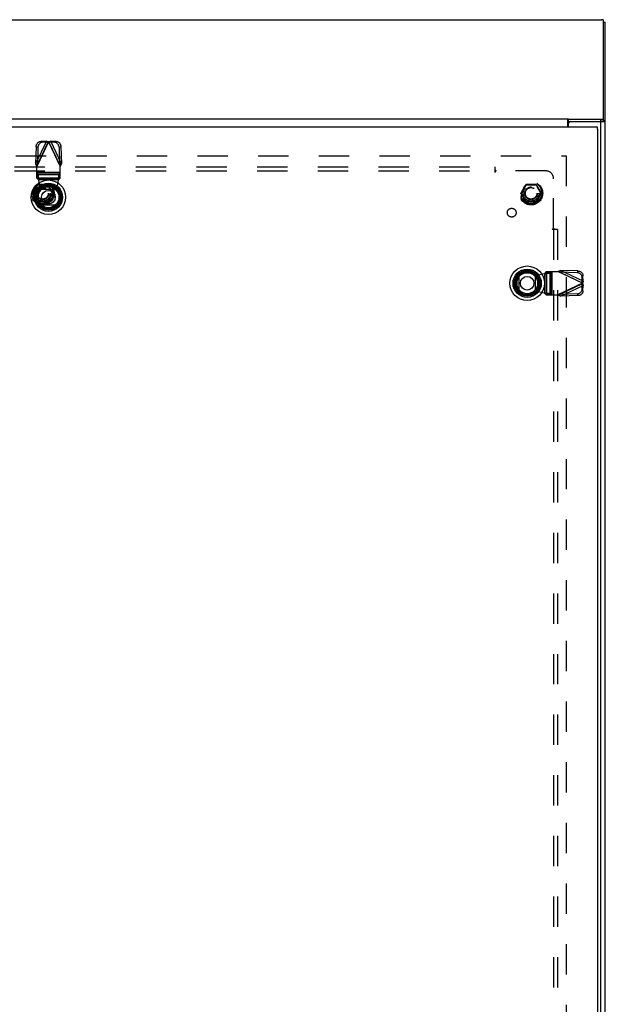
# Model space of a CAD drawing. Header units: inches. Extents: x 0 to 176, y 0 to 114.
# Tile 92 of 102: x 55 to 74, y 58 to 89. Entities that reach past the tile are written whole.
import ezdxf

# ---------------------------------------------------------------- set-up
doc = ezdxf.new("R2010")
doc.units = ezdxf.units.IN
doc.header["$LTSCALE"] = 9.696296
doc.header["$MEASUREMENT"] = 0
doc.linetypes.add('HIDDEN', pattern=[0.2, 0.1, -0.1])
doc.layers.get('0').update_dxf_attribs({"linetype": 'CONTINUOUS'})
for name, color, linetype in [('DEFAULT_2', 8, 'HIDDEN'), ('DOOR_ASSEMBLY', 7, 'CONTINUOUS'), ('SUBPANEL', 7, 'CONTINUOUS')]:
    doc.layers.add(name, color=color, linetype=linetype)

msp = doc.modelspace()

# ---------------------------------------------------------------- linework, layer by layer
at = {"color": 3, "linetype": 'Continuous'}
for p, q in [((38.249, 89.292), (74.003, 89.292)), ((74.063, 86.127), (74.063, 89.277)), ((74.126, 26.19), (74.126, 89.213)), ((39.687, 86.123), (72.939, 86.123)), ((72.924, 85.865), (72.924, 86.123)), ((72.951, 86.106), (72.939, 86.123)), ((72.951, 86.106), (73.983, 86.106)), ((72.951, 85.865), (72.951, 85.973)), ((73.011, 86.033), (74.098, 86.033)), ((73.981, 26.19), (73.981, 86.033))]:
    msp.add_line(p, q, dxfattribs=at)
at = {"color": 7, "linetype": 'Continuous'}
for p, q in [((74.063, 89.213), (74.126, 89.213)), ((74.063, 89.212), (74.126, 89.212)), ((72.951, 86.034), (72.951, 86.106)), ((72.951, 86.034), (73.983, 86.034)), ((73.983, 86.034), (73.983, 86.106)), ((73.988, 86.034), (73.983, 86.034)), ((74.063, 86.054), (74.063, 86.127)), ((74.126, 86.056), (74.063, 86.056))]:
    msp.add_line(p, q, dxfattribs=at)
at = {"color": 3, "linetype": 'Continuous'}
for points in [[(74.063, 89.277), (74.063, 89.278), (74.062, 89.279), (74.061, 89.28), (74.06, 89.281), (74.059, 89.282), (74.057, 89.283), (74.055, 89.284), (74.053, 89.285), (74.051, 89.286), (74.048, 89.287), (74.045, 89.288), (74.042, 89.288), (74.039, 89.289), (74.035, 89.29), (74.032, 89.29), (74.028, 89.291), (74.024, 89.291), (74.02, 89.291), (74.016, 89.292), (74.011, 89.292), (74.007, 89.292), (74.003, 89.292)], [(72.924, 86.074), (72.925, 86.075), (72.926, 86.077), (72.928, 86.078), (72.929, 86.08), (72.931, 86.083), (72.932, 86.085), (72.935, 86.089)], [(72.935, 86.089), (72.936, 86.092), (72.937, 86.094), (72.939, 86.096), (72.94, 86.098), (72.941, 86.1), (72.943, 86.101), (72.944, 86.103), (72.946, 86.104), (72.947, 86.105), (72.949, 86.106), (72.95, 86.106), (72.951, 86.106)], [(73.983, 86.106), (73.988, 86.106), (73.994, 86.106), (74, 86.107), (74.005, 86.107), (74.011, 86.108), (74.016, 86.108), (74.021, 86.109), (74.026, 86.11), (74.031, 86.11), (74.035, 86.111), (74.039, 86.112), (74.043, 86.113), (74.047, 86.115), (74.05, 86.116), (74.053, 86.117), (74.056, 86.118), (74.058, 86.12), (74.06, 86.121), (74.061, 86.123), (74.062, 86.124), (74.063, 86.125), (74.063, 86.127)], [(74.098, 86.033), (74.104, 86.035), (74.11, 86.038), (74.115, 86.041), (74.119, 86.044), (74.122, 86.047), (74.124, 86.05), (74.125, 86.053), (74.126, 86.056)]]:
    msp.add_lwpolyline(points, dxfattribs=at)
at = {"color": 7, "linetype": 'Continuous'}
for points in [[(72.924, 86.027), (72.925, 86.027), (72.926, 86.026), (72.927, 86.026), (72.928, 86.026), (72.93, 86.026), (72.931, 86.026), (72.933, 86.027), (72.934, 86.027), (72.935, 86.028), (72.936, 86.029), (72.938, 86.029), (72.939, 86.03), (72.94, 86.031), (72.941, 86.032), (72.942, 86.032), (72.944, 86.033), (72.945, 86.033), (72.946, 86.034), (72.947, 86.034), (72.949, 86.034), (72.95, 86.034), (72.951, 86.034)], [(74.031, 86.038), (74.026, 86.037), (74.021, 86.036), (74.016, 86.036), (74.011, 86.035), (74.005, 86.035), (74, 86.034), (73.994, 86.034), (73.988, 86.034)], [(74.047, 86.042), (74.043, 86.041), (74.039, 86.04), (74.035, 86.039), (74.031, 86.038)], [(74.037, 86.033), (74.041, 86.035), (74.043, 86.038), (74.045, 86.041), (74.046, 86.042)], [(74.056, 86.046), (74.053, 86.045), (74.05, 86.043), (74.047, 86.042)], [(74.063, 86.054), (74.063, 86.053), (74.062, 86.052), (74.061, 86.05), (74.06, 86.049), (74.058, 86.047), (74.056, 86.046)]]:
    msp.add_lwpolyline(points, dxfattribs=at)
at = {"color": 3, "linetype": 'Continuous'}
msp.add_arc((73.011, 85.973), 0.06, 90, 180, dxfattribs=at)
at = {"layer": 'DEFAULT_2', "color": 8, "linetype": 'HIDDEN'}
for p, q in [((39.753, 84.94), (72.874, 84.94)), ((72.876, 84.94), (72.876, 27.29)), ((55.808, 83.745), (55.963, 84.012)), ((55.879, 83.848), (55.887, 83.863)), ((55.887, 83.863), (55.895, 83.877)), ((55.907, 83.897), (55.914, 83.91)), ((55.914, 83.91), (55.922, 83.924)), ((55.92, 83.95), (55.943, 83.99)), ((55.922, 83.924), (55.929, 83.937)), ((55.929, 83.937), (55.937, 83.951)), ((55.937, 83.951), (55.965, 84.002)), ((56.28, 84.017), (55.971, 84.017)), ((56.282, 84.01), (56.284, 84.006)), ((56.284, 84.006), (56.306, 83.966)), ((56.289, 84.012), (56.443, 83.745)), ((56.306, 83.966), (56.318, 83.946)), ((56.308, 83.991), (56.352, 83.914)), ((56.318, 83.946), (56.325, 83.932)), ((56.325, 83.932), (56.333, 83.919)), ((56.333, 83.919), (56.34, 83.905)), ((56.34, 83.905), (56.348, 83.891)), ((56.348, 83.891), (56.356, 83.878)), ((56.356, 83.878), (56.364, 83.864)), ((56.364, 83.864), (56.373, 83.849)), ((56.373, 83.849), (56.383, 83.832)), ((71.433, 83.745), (71.588, 84.012)), ((71.504, 83.848), (71.512, 83.863)), ((71.512, 83.863), (71.52, 83.877)), ((71.532, 83.897), (71.539, 83.91)), ((71.539, 83.91), (71.547, 83.924)), ((71.545, 83.95), (71.568, 83.99)), ((71.547, 83.924), (71.554, 83.937)), ((71.554, 83.937), (71.562, 83.951)), ((71.562, 83.951), (71.59, 84.002)), ((71.905, 84.017), (71.596, 84.017)), ((71.678, 84.023), (71.706, 84.023)), ((71.907, 84.01), (71.909, 84.006)), ((71.909, 84.006), (71.931, 83.966)), ((71.914, 84.012), (72.068, 83.745)), ((71.931, 83.966), (71.943, 83.946)), ((71.933, 83.991), (71.977, 83.914)), ((71.943, 83.946), (71.95, 83.932)), ((71.95, 83.932), (71.958, 83.919)), ((71.958, 83.919), (71.965, 83.905)), ((71.965, 83.905), (71.973, 83.891)), ((71.973, 83.891), (71.981, 83.878)), ((71.981, 83.878), (71.989, 83.864)), ((71.989, 83.864), (71.998, 83.849)), ((71.998, 83.849), (72.008, 83.832)), ((55.963, 83.467), (55.808, 83.735)), ((55.879, 83.63), (55.869, 83.647)), ((55.888, 83.615), (55.879, 83.63)), ((55.896, 83.601), (55.888, 83.615)), ((55.904, 83.588), (55.896, 83.601)), ((55.943, 83.488), (55.899, 83.565)), ((55.911, 83.574), (55.904, 83.588)), ((55.919, 83.56), (55.911, 83.574)), ((55.926, 83.547), (55.919, 83.56)), ((55.934, 83.533), (55.926, 83.547)), ((55.945, 83.513), (55.934, 83.533)), ((55.967, 83.473), (55.945, 83.513)), ((55.969, 83.469), (55.967, 83.473)), ((56.28, 83.462), (55.971, 83.462)), ((56.315, 83.528), (56.287, 83.477)), ((56.443, 83.735), (56.289, 83.467)), ((56.332, 83.529), (56.308, 83.489)), ((56.322, 83.542), (56.315, 83.528)), ((56.33, 83.555), (56.322, 83.542)), ((56.337, 83.569), (56.33, 83.555)), ((56.345, 83.582), (56.337, 83.569)), ((56.364, 83.616), (56.356, 83.602)), ((56.373, 83.631), (56.364, 83.616)), ((71.588, 83.467), (71.433, 83.735)), ((71.504, 83.63), (71.494, 83.647)), ((71.513, 83.615), (71.504, 83.63)), ((71.521, 83.601), (71.513, 83.615)), ((71.529, 83.588), (71.521, 83.601)), ((71.568, 83.488), (71.524, 83.565)), ((71.536, 83.574), (71.529, 83.588)), ((71.544, 83.56), (71.536, 83.574)), ((71.551, 83.547), (71.544, 83.56)), ((71.559, 83.533), (71.551, 83.547)), ((71.57, 83.513), (71.559, 83.533)), ((71.592, 83.473), (71.57, 83.513)), ((71.594, 83.469), (71.592, 83.473)), ((71.905, 83.462), (71.596, 83.462)), ((71.823, 83.456), (71.795, 83.456)), ((71.94, 83.528), (71.912, 83.477)), ((72.068, 83.735), (71.914, 83.467)), ((71.957, 83.529), (71.933, 83.489)), ((71.947, 83.542), (71.94, 83.528)), ((71.955, 83.555), (71.947, 83.542)), ((71.962, 83.569), (71.955, 83.555)), ((71.97, 83.582), (71.962, 83.569)), ((71.989, 83.616), (71.981, 83.602)), ((71.998, 83.631), (71.989, 83.616))]:
    msp.add_line(p, q, dxfattribs=at)
for points in [[(55.804, 83.749), (55.81, 83.759), (55.816, 83.77), (55.83, 83.794)], [(55.813, 83.74), (55.819, 83.749), (55.825, 83.759), (55.831, 83.77), (55.838, 83.781), (55.845, 83.792), (55.851, 83.803), (55.863, 83.823)], [(55.83, 83.794), (55.837, 83.807), (55.845, 83.82), (55.853, 83.833), (55.86, 83.847), (55.868, 83.859), (55.875, 83.872), (55.881, 83.883), (55.887, 83.893), (55.893, 83.903), (55.899, 83.913), (55.92, 83.95)], [(55.863, 83.823), (55.869, 83.832), (55.879, 83.848)], [(55.895, 83.877), (55.899, 83.883), (55.907, 83.897)], [(55.943, 83.99), (55.95, 84.001), (55.956, 84.013)], [(55.965, 84.002), (55.967, 84.006), (55.969, 84.01)], [(55.969, 84.01), (55.981, 84.01), (55.993, 84.01), (56.007, 84.01), (56.02, 84.009), (56.048, 84.009)], [(56.048, 84.009), (56.061, 84.008), (56.075, 84.008), (56.088, 84.008), (56.101, 84.008), (56.114, 84.008), (56.126, 84.008), (56.139, 84.008), (56.152, 84.008), (56.165, 84.008), (56.179, 84.008), (56.192, 84.008), (56.206, 84.009), (56.233, 84.009)], [(56.233, 84.009), (56.246, 84.01), (56.259, 84.01), (56.271, 84.01), (56.282, 84.01)], [(56.295, 84.013), (56.302, 84.002), (56.308, 83.991)], [(56.352, 83.914), (56.358, 83.904), (56.364, 83.895), (56.369, 83.884)], [(56.369, 83.884), (56.383, 83.861), (56.39, 83.849), (56.398, 83.835), (56.406, 83.822), (56.414, 83.808), (56.421, 83.795)], [(56.383, 83.832), (56.388, 83.823), (56.401, 83.802)], [(56.401, 83.802), (56.407, 83.791), (56.414, 83.78), (56.421, 83.769), (56.427, 83.758), (56.433, 83.749), (56.439, 83.74)], [(56.421, 83.795), (56.435, 83.77), (56.441, 83.76), (56.447, 83.749)], [(71.429, 83.749), (71.435, 83.759), (71.441, 83.77), (71.455, 83.794)], [(71.438, 83.74), (71.444, 83.749), (71.45, 83.759), (71.456, 83.77), (71.463, 83.781), (71.47, 83.792), (71.476, 83.803), (71.488, 83.823)], [(71.455, 83.794), (71.462, 83.807), (71.47, 83.82), (71.478, 83.833), (71.485, 83.847), (71.493, 83.859), (71.5, 83.872), (71.506, 83.883), (71.512, 83.893), (71.518, 83.903), (71.524, 83.913), (71.545, 83.95)], [(71.488, 83.823), (71.494, 83.832), (71.504, 83.848)], [(71.52, 83.877), (71.524, 83.883), (71.532, 83.897)], [(71.568, 83.99), (71.575, 84.001), (71.581, 84.013)], [(71.581, 84.013), (71.583, 84.015), (71.584, 84.016), (71.585, 84.018), (71.587, 84.019), (71.589, 84.02), (71.59, 84.021), (71.592, 84.022), (71.594, 84.023), (71.596, 84.023), (71.599, 84.023)], [(71.588, 84.012), (71.587, 84.012), (71.587, 84.012), (71.586, 84.012), (71.586, 84.012), (71.585, 84.012), (71.584, 84.012), (71.583, 84.013), (71.581, 84.013)], [(71.594, 84.011), (71.593, 84.011), (71.592, 84.012), (71.591, 84.012), (71.59, 84.012), (71.589, 84.012), (71.588, 84.012), (71.588, 84.012), (71.588, 84.012)], [(71.59, 84.002), (71.592, 84.006), (71.594, 84.01)], [(71.596, 84.017), (71.596, 84.017), (71.596, 84.017), (71.595, 84.016), (71.595, 84.015), (71.595, 84.014), (71.595, 84.013), (71.594, 84.012), (71.594, 84.011)], [(71.594, 84.01), (71.606, 84.01), (71.618, 84.01), (71.632, 84.01), (71.645, 84.009), (71.673, 84.009)], [(71.599, 84.023), (71.598, 84.022), (71.598, 84.021), (71.598, 84.019), (71.598, 84.019), (71.597, 84.018), (71.597, 84.017), (71.597, 84.017), (71.596, 84.017)], [(71.599, 84.023), (71.608, 84.023), (71.618, 84.023), (71.678, 84.023)], [(71.673, 84.009), (71.686, 84.008), (71.7, 84.008), (71.713, 84.008), (71.726, 84.008), (71.739, 84.008), (71.751, 84.008), (71.764, 84.008), (71.777, 84.008), (71.79, 84.008), (71.804, 84.008), (71.817, 84.008), (71.831, 84.009), (71.858, 84.009)], [(71.706, 84.023), (71.721, 84.023), (71.736, 84.023), (71.751, 84.023)], [(71.751, 84.023), (71.769, 84.023), (71.786, 84.023), (71.803, 84.023), (71.82, 84.023)], [(71.82, 84.023), (71.851, 84.023), (71.879, 84.023)], [(71.858, 84.009), (71.871, 84.01), (71.884, 84.01), (71.896, 84.01), (71.907, 84.01)], [(71.879, 84.023), (71.891, 84.023), (71.903, 84.023)], [(71.903, 84.023), (71.905, 84.023), (71.907, 84.023), (71.909, 84.022), (71.911, 84.021), (71.913, 84.02), (71.915, 84.019), (71.916, 84.018), (71.918, 84.016), (71.919, 84.015), (71.92, 84.013)], [(71.905, 84.017), (71.905, 84.017), (71.905, 84.017), (71.904, 84.018), (71.904, 84.019), (71.904, 84.019), (71.903, 84.021), (71.903, 84.022), (71.903, 84.023)], [(71.907, 84.011), (71.907, 84.012), (71.907, 84.013), (71.907, 84.014), (71.906, 84.015), (71.906, 84.016), (71.906, 84.017), (71.906, 84.017), (71.905, 84.017)], [(71.914, 84.012), (71.914, 84.012), (71.913, 84.012), (71.913, 84.012), (71.912, 84.012), (71.911, 84.012), (71.91, 84.012), (71.908, 84.011), (71.907, 84.011)], [(71.92, 84.013), (71.919, 84.013), (71.918, 84.012), (71.917, 84.012), (71.916, 84.012), (71.915, 84.012), (71.915, 84.012), (71.914, 84.012), (71.914, 84.012)], [(71.92, 84.013), (71.927, 84.002), (71.933, 83.991)], [(71.977, 83.914), (71.983, 83.904), (71.989, 83.895), (71.994, 83.884)], [(71.994, 83.884), (72.008, 83.861), (72.015, 83.849), (72.023, 83.835), (72.031, 83.822), (72.039, 83.808), (72.046, 83.795)], [(72.008, 83.832), (72.013, 83.823), (72.026, 83.802)], [(72.026, 83.802), (72.032, 83.791), (72.039, 83.78), (72.046, 83.769), (72.052, 83.758), (72.058, 83.749), (72.064, 83.74)], [(72.046, 83.795), (72.06, 83.77), (72.066, 83.76), (72.072, 83.749)], [(55.804, 83.73), (55.803, 83.732), (55.802, 83.733), (55.802, 83.735), (55.802, 83.737), (55.802, 83.74), (55.802, 83.742), (55.802, 83.744), (55.802, 83.746), (55.803, 83.747), (55.804, 83.749)], [(55.804, 83.749), (55.805, 83.749), (55.806, 83.748), (55.807, 83.747), (55.807, 83.746), (55.808, 83.746), (55.808, 83.745), (55.808, 83.745), (55.808, 83.745)], [(55.808, 83.735), (55.808, 83.734), (55.808, 83.734), (55.808, 83.733), (55.807, 83.733), (55.807, 83.732), (55.806, 83.731), (55.805, 83.73), (55.804, 83.73)], [(55.83, 83.684), (55.816, 83.709), (55.81, 83.72), (55.804, 83.73)], [(55.808, 83.745), (55.808, 83.744), (55.808, 83.744), (55.809, 83.743), (55.809, 83.743), (55.81, 83.742), (55.811, 83.741), (55.812, 83.74), (55.813, 83.74)], [(55.813, 83.74), (55.812, 83.739), (55.811, 83.738), (55.81, 83.737), (55.809, 83.736), (55.809, 83.736), (55.808, 83.735), (55.808, 83.735), (55.808, 83.735)], [(55.851, 83.677), (55.844, 83.688), (55.838, 83.699), (55.831, 83.71), (55.824, 83.721), (55.818, 83.731), (55.813, 83.74)], [(55.882, 83.595), (55.869, 83.618), (55.862, 83.63), (55.854, 83.644), (55.846, 83.657), (55.838, 83.671), (55.83, 83.684)], [(55.869, 83.647), (55.863, 83.656), (55.851, 83.677)], [(55.899, 83.565), (55.894, 83.575), (55.888, 83.584), (55.882, 83.595)], [(55.956, 83.466), (55.95, 83.477), (55.943, 83.488)], [(56.019, 83.47), (56.005, 83.469), (55.992, 83.469), (55.98, 83.469), (55.969, 83.469)], [(56.204, 83.47), (56.19, 83.471), (56.177, 83.471), (56.164, 83.471), (56.151, 83.471), (56.138, 83.471), (56.125, 83.471), (56.112, 83.471), (56.099, 83.471), (56.086, 83.471), (56.073, 83.471), (56.06, 83.471), (56.046, 83.47), (56.019, 83.47)], [(56.282, 83.469), (56.271, 83.469), (56.258, 83.469), (56.245, 83.469), (56.231, 83.47), (56.204, 83.47)], [(56.287, 83.477), (56.284, 83.473), (56.282, 83.469)], [(56.308, 83.489), (56.302, 83.478), (56.295, 83.466)], [(56.364, 83.586), (56.359, 83.576), (56.353, 83.566), (56.332, 83.529)], [(56.356, 83.602), (56.353, 83.596), (56.345, 83.582)], [(56.447, 83.73), (56.442, 83.72), (56.435, 83.709), (56.429, 83.698), (56.422, 83.685), (56.414, 83.672), (56.407, 83.659), (56.399, 83.646), (56.391, 83.632), (56.384, 83.62), (56.377, 83.608), (56.364, 83.586)], [(56.388, 83.656), (56.383, 83.647), (56.373, 83.631)], [(56.439, 83.74), (56.433, 83.73), (56.427, 83.72), (56.42, 83.709), (56.414, 83.698), (56.407, 83.687), (56.4, 83.676), (56.388, 83.656)], [(56.439, 83.74), (56.44, 83.74), (56.441, 83.741), (56.442, 83.742), (56.442, 83.743), (56.443, 83.743), (56.443, 83.744), (56.443, 83.744), (56.443, 83.745)], [(56.443, 83.735), (56.443, 83.735), (56.443, 83.735), (56.443, 83.736), (56.442, 83.736), (56.442, 83.737), (56.441, 83.738), (56.44, 83.739), (56.439, 83.74)], [(56.443, 83.745), (56.443, 83.745), (56.443, 83.745), (56.444, 83.746), (56.444, 83.746), (56.445, 83.747), (56.445, 83.748), (56.446, 83.749), (56.447, 83.749)], [(56.447, 83.73), (56.446, 83.73), (56.445, 83.731), (56.445, 83.732), (56.444, 83.733), (56.444, 83.733), (56.443, 83.734), (56.443, 83.734), (56.443, 83.735)], [(56.447, 83.749), (56.448, 83.747), (56.449, 83.746), (56.45, 83.744), (56.45, 83.742), (56.45, 83.74), (56.45, 83.737), (56.45, 83.735), (56.449, 83.733), (56.448, 83.732), (56.447, 83.73)], [(71.429, 83.73), (71.428, 83.732), (71.427, 83.733), (71.427, 83.735), (71.427, 83.737), (71.427, 83.74), (71.427, 83.742), (71.427, 83.744), (71.427, 83.746), (71.428, 83.747), (71.429, 83.749)], [(71.429, 83.749), (71.43, 83.749), (71.431, 83.748), (71.432, 83.747), (71.432, 83.746), (71.433, 83.746), (71.433, 83.745), (71.433, 83.745), (71.433, 83.745)], [(71.433, 83.735), (71.433, 83.734), (71.433, 83.734), (71.433, 83.733), (71.432, 83.733), (71.432, 83.732), (71.431, 83.731), (71.43, 83.73), (71.429, 83.73)], [(71.455, 83.684), (71.441, 83.709), (71.435, 83.72), (71.429, 83.73)], [(71.433, 83.745), (71.433, 83.744), (71.433, 83.744), (71.434, 83.743), (71.434, 83.743), (71.435, 83.742), (71.436, 83.741), (71.437, 83.74), (71.438, 83.74)], [(71.438, 83.74), (71.437, 83.739), (71.436, 83.738), (71.435, 83.737), (71.434, 83.736), (71.434, 83.736), (71.433, 83.735), (71.433, 83.735), (71.433, 83.735)], [(71.476, 83.677), (71.469, 83.688), (71.463, 83.699), (71.456, 83.71), (71.449, 83.721), (71.443, 83.731), (71.438, 83.74)], [(71.507, 83.595), (71.494, 83.618), (71.487, 83.63), (71.479, 83.644), (71.471, 83.657), (71.463, 83.671), (71.455, 83.684)], [(71.494, 83.647), (71.488, 83.656), (71.476, 83.677)], [(71.524, 83.565), (71.519, 83.575), (71.513, 83.584), (71.507, 83.595)], [(71.581, 83.466), (71.575, 83.477), (71.568, 83.488)], [(71.581, 83.466), (71.583, 83.466), (71.584, 83.467), (71.585, 83.467), (71.586, 83.467), (71.586, 83.467), (71.587, 83.467), (71.587, 83.467), (71.588, 83.467)], [(71.599, 83.456), (71.596, 83.456), (71.594, 83.457), (71.592, 83.457), (71.59, 83.458), (71.589, 83.459), (71.587, 83.46), (71.585, 83.461), (71.584, 83.463), (71.583, 83.464), (71.581, 83.466)], [(71.588, 83.467), (71.588, 83.467), (71.588, 83.467), (71.589, 83.467), (71.59, 83.467), (71.591, 83.467), (71.592, 83.467), (71.593, 83.468), (71.594, 83.468)], [(71.644, 83.47), (71.63, 83.469), (71.617, 83.469), (71.605, 83.469), (71.594, 83.469)], [(71.594, 83.468), (71.594, 83.467), (71.595, 83.466), (71.595, 83.465), (71.595, 83.464), (71.595, 83.463), (71.596, 83.462), (71.596, 83.462), (71.596, 83.462)], [(71.596, 83.462), (71.597, 83.462), (71.597, 83.462), (71.597, 83.461), (71.598, 83.46), (71.598, 83.46), (71.598, 83.458), (71.598, 83.457), (71.599, 83.456)], [(71.623, 83.456), (71.61, 83.456), (71.599, 83.456)], [(71.681, 83.456), (71.65, 83.456), (71.623, 83.456)], [(71.829, 83.47), (71.815, 83.471), (71.802, 83.471), (71.789, 83.471), (71.776, 83.471), (71.763, 83.471), (71.75, 83.471), (71.737, 83.471), (71.724, 83.471), (71.711, 83.471), (71.698, 83.471), (71.685, 83.471), (71.671, 83.47), (71.644, 83.47)], [(71.751, 83.456), (71.733, 83.456), (71.715, 83.456), (71.698, 83.456), (71.681, 83.456)], [(71.795, 83.456), (71.781, 83.456), (71.766, 83.456), (71.751, 83.456)], [(71.903, 83.456), (71.893, 83.456), (71.883, 83.456), (71.823, 83.456)], [(71.907, 83.469), (71.896, 83.469), (71.883, 83.469), (71.87, 83.469), (71.856, 83.47), (71.829, 83.47)], [(71.92, 83.466), (71.919, 83.464), (71.918, 83.463), (71.916, 83.461), (71.915, 83.46), (71.913, 83.459), (71.911, 83.458), (71.909, 83.457), (71.907, 83.457), (71.905, 83.456), (71.903, 83.456)], [(71.903, 83.456), (71.903, 83.457), (71.903, 83.458), (71.904, 83.46), (71.904, 83.46), (71.904, 83.461), (71.905, 83.462), (71.905, 83.462), (71.905, 83.462)], [(71.905, 83.462), (71.906, 83.462), (71.906, 83.462), (71.906, 83.463), (71.906, 83.464), (71.907, 83.465), (71.907, 83.466), (71.907, 83.467), (71.907, 83.468)], [(71.912, 83.477), (71.909, 83.473), (71.907, 83.469)], [(71.907, 83.468), (71.908, 83.468), (71.91, 83.467), (71.911, 83.467), (71.912, 83.467), (71.913, 83.467), (71.913, 83.467), (71.914, 83.467), (71.914, 83.467)], [(71.914, 83.467), (71.914, 83.467), (71.915, 83.467), (71.915, 83.467), (71.916, 83.467), (71.917, 83.467), (71.918, 83.467), (71.919, 83.466), (71.92, 83.466)], [(71.933, 83.489), (71.927, 83.478), (71.92, 83.466)], [(71.989, 83.586), (71.984, 83.576), (71.978, 83.566), (71.957, 83.529)], [(71.981, 83.602), (71.978, 83.596), (71.97, 83.582)], [(72.072, 83.73), (72.067, 83.72), (72.06, 83.709), (72.054, 83.698), (72.047, 83.685), (72.039, 83.672), (72.032, 83.659), (72.024, 83.646), (72.016, 83.632), (72.009, 83.62), (72.002, 83.608), (71.989, 83.586)], [(72.013, 83.656), (72.008, 83.647), (71.998, 83.631)], [(72.064, 83.74), (72.058, 83.73), (72.052, 83.72), (72.045, 83.709), (72.039, 83.698), (72.032, 83.687), (72.025, 83.676), (72.013, 83.656)], [(72.064, 83.74), (72.065, 83.74), (72.066, 83.741), (72.067, 83.742), (72.067, 83.743), (72.068, 83.743), (72.068, 83.744), (72.068, 83.744), (72.068, 83.745)], [(72.068, 83.735), (72.068, 83.735), (72.068, 83.735), (72.068, 83.736), (72.067, 83.736), (72.067, 83.737), (72.066, 83.738), (72.065, 83.739), (72.064, 83.74)], [(72.068, 83.745), (72.068, 83.745), (72.068, 83.745), (72.069, 83.746), (72.069, 83.746), (72.07, 83.747), (72.07, 83.748), (72.071, 83.749), (72.072, 83.749)], [(72.072, 83.73), (72.071, 83.73), (72.07, 83.731), (72.07, 83.732), (72.069, 83.733), (72.069, 83.733), (72.068, 83.734), (72.068, 83.734), (72.068, 83.735)], [(72.072, 83.749), (72.073, 83.747), (72.074, 83.746), (72.075, 83.744), (72.075, 83.742), (72.075, 83.74), (72.075, 83.737), (72.075, 83.735), (72.074, 83.733), (72.073, 83.732), (72.072, 83.73)]]:
    msp.add_lwpolyline(points, dxfattribs=at)
for centre, radius in [((56.126, 83.74), 0.372), ((56.126, 83.74), 0.356), ((56.126, 83.74), 0.334), ((71.751, 83.74), 0.372), ((71.751, 83.74), 0.356), ((71.751, 83.74), 0.334), ((56.126, 83.74), 0.256), ((56.126, 83.74), 0.204), ((56.126, 83.74), 0.183), ((71.751, 83.74), 0.256), ((71.751, 83.74), 0.204), ((71.751, 83.74), 0.183)]:
    msp.add_circle(centre, radius, dxfattribs=at)
for centre, start, end in [((71.596, 84.007), 90.0113, 149.988), ((71.905, 84.007), 30.0108, 89.9876), ((55.817, 83.74), 150.0117, 209.9873), ((56.435, 83.74), 330.0117, 29.9873), ((71.442, 83.74), 150.0117, 209.9873), ((71.596, 83.472), 210.0108, 269.9876), ((71.905, 83.472), 270.0113, 329.988), ((72.06, 83.74), 330.0117, 29.9873)]:
    msp.add_arc(centre, 0.01, start, end, dxfattribs=at)
at = {"layer": 'DOOR_ASSEMBLY', "color": 3, "linetype": 'Continuous'}
for p, q in [((38.764, 85.865), (73.863, 85.865)), ((73.876, 85.79), (73.876, 26.44))]:
    msp.add_line(p, q, dxfattribs=at)
at = {"layer": 'DOOR_ASSEMBLY', "color": 7, "linetype": 'Continuous'}
for p, q in [((73.863, 85.865), (73.863, 85.79)), ((73.876, 85.79), (73.863, 85.79)), ((56.098, 83.87), (56.529, 83.87)), ((56.529, 83.359), (56.098, 83.359)), ((71.37, 80.649), (71.37, 81.08)), ((71.882, 81.08), (71.882, 80.649))]:
    msp.add_line(p, q, dxfattribs=at)
at = {"layer": 'DOOR_ASSEMBLY', "color": 8, "linetype": 'HIDDEN'}
for p, q in [((56.246, 85.406), (55.903, 84.685)), ((56.315, 85.388), (55.941, 84.601)), ((55.96, 84.659), (56.302, 85.379)), ((56.246, 85.406), (56.073, 85.4)), ((56.13, 85.373), (56.073, 85.4)), ((56.302, 85.379), (56.13, 85.373)), ((56.246, 85.406), (56.302, 85.379)), ((56.291, 85.394), (56.315, 85.388)), ((56.315, 85.388), (56.689, 84.601)), ((56.328, 85.379), (56.385, 85.406)), ((56.328, 85.379), (56.67, 84.659)), ((56.5, 85.373), (56.328, 85.379)), ((56.727, 84.685), (56.385, 85.406)), ((56.557, 85.4), (56.385, 85.406)), ((56.557, 85.4), (56.5, 85.373)), ((55.921, 85.24), (55.903, 84.685)), ((55.921, 85.24), (55.978, 85.213)), ((55.978, 85.213), (55.96, 84.659)), ((56.652, 85.213), (56.709, 85.24)), ((56.652, 85.213), (56.67, 84.659)), ((56.709, 85.24), (56.727, 84.685)), ((55.96, 84.659), (55.903, 84.685)), ((55.941, 84.226), (55.941, 84.601)), ((56.689, 84.404), (55.941, 84.404)), ((56.689, 84.385), (55.941, 84.385)), ((56.727, 84.685), (56.67, 84.659)), ((56.689, 84.226), (56.689, 84.601)), ((55.983, 84.342), (55.941, 84.381)), ((55.941, 84.23), (56.689, 84.23)), ((55.941, 84.226), (55.983, 84.187)), ((55.983, 84.187), (55.983, 84.342)), ((55.983, 84.342), (56.647, 84.342)), ((56.647, 84.187), (55.983, 84.187)), ((56.002, 84.168), (55.999, 84.203)), ((56.04, 83.971), (56.002, 84.168)), ((56.629, 84.168), (56.002, 84.168)), ((56.629, 84.168), (56.591, 83.971)), ((56.689, 84.381), (56.647, 84.342)), ((56.647, 84.342), (56.647, 84.187)), ((56.647, 84.187), (56.689, 84.226)), ((55.986, 83.676), (56.04, 83.971)), ((56.591, 83.971), (56.644, 83.676)), ((72.238, 81.237), (72.198, 81.195)), ((72.238, 81.237), (72.612, 81.237)), ((72.241, 81.237), (72.241, 80.489)), ((72.353, 81.195), (72.392, 81.237)), ((72.396, 80.489), (72.396, 81.237)), ((72.415, 81.237), (72.415, 80.489)), ((73.399, 80.863), (72.612, 81.237)), ((72.67, 81.218), (72.697, 81.275)), ((73.251, 81.256), (72.697, 81.275)), ((73.417, 80.932), (72.697, 81.275)), ((73.251, 81.256), (73.224, 81.2)), ((71.688, 81.192), (71.982, 81.138)), ((71.982, 81.138), (72.179, 81.176)), ((72.179, 81.176), (72.214, 81.179)), ((72.179, 81.176), (72.179, 80.549)), ((72.198, 80.53), (72.198, 81.195)), ((72.198, 81.195), (72.353, 81.195)), ((72.353, 81.195), (72.353, 80.53)), ((73.224, 81.2), (72.67, 81.218)), ((72.67, 81.218), (73.39, 80.875)), ((73.385, 81.048), (73.411, 81.105)), ((73.39, 80.875), (73.385, 81.048)), ((73.417, 80.932), (73.39, 80.875)), ((73.417, 80.932), (73.411, 81.105)), ((73.399, 80.863), (72.612, 80.489)), ((73.39, 80.85), (72.67, 80.507)), ((72.697, 80.451), (73.417, 80.793)), ((73.385, 80.677), (73.39, 80.85)), ((73.411, 80.621), (73.385, 80.677)), ((73.39, 80.85), (73.417, 80.793)), ((73.406, 80.886), (73.399, 80.863)), ((73.411, 80.621), (73.417, 80.793)), ((71.982, 80.587), (71.688, 80.533)), ((72.179, 80.549), (71.982, 80.587)), ((72.353, 80.53), (72.198, 80.53)), ((72.198, 80.53), (72.238, 80.489)), ((72.238, 80.489), (72.612, 80.489)), ((72.392, 80.489), (72.353, 80.53)), ((72.612, 80.489), (72.631, 80.495)), ((73.224, 80.525), (72.67, 80.507)), ((72.697, 80.451), (72.67, 80.507)), ((73.251, 80.469), (72.697, 80.451)), ((73.224, 80.525), (73.251, 80.469))]:
    msp.add_line(p, q, dxfattribs=at)
for points in [[(55.921, 85.24), (55.923, 85.255), (55.925, 85.27), (55.929, 85.285), (55.935, 85.3), (55.941, 85.314), (55.949, 85.327), (55.958, 85.34), (55.968, 85.351), (55.979, 85.362), (55.991, 85.371), (56.003, 85.379), (56.017, 85.386), (56.03, 85.392), (56.044, 85.396), (56.059, 85.399), (56.073, 85.4)], [(56.13, 85.373), (56.115, 85.372), (56.101, 85.369), (56.087, 85.365), (56.073, 85.36), (56.06, 85.353), (56.048, 85.344), (56.036, 85.335), (56.025, 85.324), (56.015, 85.313), (56.006, 85.3), (55.998, 85.287), (55.991, 85.273), (55.986, 85.258), (55.982, 85.244), (55.979, 85.228), (55.978, 85.213)], [(56.246, 85.406), (56.257, 85.403), (56.268, 85.4), (56.28, 85.397), (56.291, 85.394)], [(56.309, 85.384), (56.307, 85.382), (56.304, 85.381), (56.302, 85.379)], [(56.315, 85.388), (56.313, 85.387), (56.309, 85.384)], [(56.315, 85.388), (56.339, 85.394), (56.351, 85.397), (56.362, 85.4), (56.374, 85.403), (56.385, 85.406)], [(56.328, 85.379), (56.326, 85.381), (56.324, 85.382), (56.322, 85.384), (56.32, 85.385), (56.315, 85.388)], [(56.652, 85.213), (56.651, 85.228), (56.649, 85.244), (56.645, 85.258), (56.639, 85.273), (56.633, 85.287), (56.625, 85.3), (56.616, 85.313), (56.606, 85.324), (56.595, 85.335), (56.583, 85.344), (56.57, 85.353), (56.557, 85.36), (56.543, 85.365), (56.529, 85.369), (56.515, 85.372), (56.5, 85.373)], [(56.557, 85.4), (56.572, 85.399), (56.586, 85.396), (56.6, 85.392), (56.614, 85.386), (56.627, 85.379), (56.64, 85.371), (56.652, 85.362), (56.663, 85.351), (56.673, 85.34), (56.682, 85.327), (56.689, 85.314), (56.696, 85.3), (56.701, 85.285), (56.705, 85.27), (56.708, 85.255), (56.709, 85.24)], [(55.941, 84.601), (55.935, 84.615), (55.928, 84.629), (55.922, 84.643), (55.915, 84.658), (55.909, 84.672), (55.903, 84.685)], [(55.96, 84.659), (55.957, 84.649), (55.954, 84.639), (55.951, 84.63), (55.947, 84.62), (55.941, 84.601)], [(56.68, 84.63), (56.677, 84.639), (56.674, 84.649), (56.67, 84.659)], [(56.689, 84.601), (56.686, 84.61), (56.68, 84.63)], [(56.727, 84.685), (56.721, 84.672), (56.715, 84.658), (56.709, 84.643), (56.702, 84.629), (56.696, 84.615), (56.689, 84.601)], [(55.999, 84.203), (55.998, 84.22), (55.996, 84.236), (55.995, 84.252), (55.994, 84.267), (55.992, 84.281), (55.991, 84.294), (55.99, 84.306), (55.988, 84.316), (55.987, 84.325), (55.986, 84.332), (55.984, 84.338), (55.983, 84.342)], [(55.983, 84.187), (55.985, 84.186), (55.988, 84.185), (55.99, 84.183), (55.992, 84.18), (55.995, 84.177), (55.997, 84.174), (55.999, 84.171), (56.002, 84.168)], [(56.647, 84.342), (56.646, 84.338), (56.645, 84.332), (56.643, 84.325), (56.642, 84.316), (56.641, 84.306), (56.639, 84.294), (56.638, 84.281), (56.637, 84.267), (56.635, 84.252), (56.634, 84.236), (56.633, 84.22), (56.631, 84.203), (56.629, 84.168)], [(56.647, 84.187), (56.645, 84.186), (56.643, 84.185), (56.64, 84.183), (56.638, 84.18), (56.636, 84.177), (56.633, 84.174), (56.631, 84.171), (56.629, 84.168)], [(72.612, 81.237), (72.626, 81.243), (72.641, 81.25), (72.655, 81.256), (72.669, 81.263), (72.683, 81.269), (72.697, 81.275)], [(72.67, 81.218), (72.66, 81.221), (72.651, 81.224), (72.641, 81.227), (72.631, 81.23), (72.612, 81.237)], [(73.251, 81.256), (73.267, 81.255), (73.282, 81.253), (73.297, 81.249), (73.311, 81.243), (73.325, 81.237), (73.338, 81.229), (73.351, 81.22), (73.362, 81.21), (73.373, 81.199), (73.383, 81.187), (73.391, 81.174), (73.398, 81.161), (73.403, 81.147), (73.408, 81.133), (73.41, 81.119), (73.411, 81.105)], [(72.198, 81.195), (72.197, 81.192), (72.196, 81.19), (72.194, 81.188), (72.192, 81.185), (72.189, 81.183), (72.186, 81.181), (72.182, 81.178), (72.179, 81.176)], [(72.214, 81.179), (72.231, 81.18), (72.247, 81.181), (72.263, 81.183), (72.278, 81.184), (72.292, 81.185), (72.305, 81.187), (72.317, 81.188), (72.327, 81.189), (72.336, 81.191), (72.343, 81.192), (72.349, 81.193), (72.353, 81.195)], [(73.385, 81.048), (73.383, 81.062), (73.381, 81.077), (73.376, 81.091), (73.371, 81.104), (73.364, 81.118), (73.356, 81.13), (73.346, 81.142), (73.336, 81.153), (73.324, 81.163), (73.311, 81.172), (73.298, 81.18), (73.284, 81.187), (73.27, 81.192), (73.255, 81.196), (73.24, 81.198), (73.224, 81.2)], [(73.417, 80.932), (73.415, 80.921), (73.412, 80.91), (73.409, 80.898), (73.406, 80.886)], [(73.224, 80.525), (73.24, 80.527), (73.255, 80.529), (73.27, 80.533), (73.284, 80.539), (73.298, 80.545), (73.311, 80.553), (73.324, 80.562), (73.336, 80.572), (73.346, 80.583), (73.356, 80.595), (73.364, 80.607), (73.371, 80.621), (73.376, 80.634), (73.381, 80.648), (73.383, 80.663), (73.385, 80.677)], [(73.411, 80.621), (73.41, 80.606), (73.408, 80.592), (73.403, 80.578), (73.398, 80.564), (73.391, 80.551), (73.383, 80.538), (73.373, 80.526), (73.362, 80.515), (73.351, 80.505), (73.338, 80.496), (73.325, 80.488), (73.311, 80.482), (73.297, 80.476), (73.282, 80.472), (73.267, 80.47), (73.251, 80.469)], [(73.395, 80.869), (73.393, 80.871), (73.392, 80.873), (73.39, 80.875)], [(73.39, 80.85), (73.392, 80.852), (73.393, 80.854), (73.395, 80.856), (73.396, 80.858), (73.399, 80.863)], [(73.399, 80.863), (73.398, 80.865), (73.395, 80.869)], [(73.399, 80.863), (73.406, 80.839), (73.409, 80.827), (73.412, 80.815), (73.415, 80.804), (73.417, 80.793)], [(72.198, 80.53), (72.197, 80.533), (72.196, 80.535), (72.194, 80.537), (72.192, 80.54), (72.189, 80.542), (72.186, 80.544), (72.182, 80.547), (72.179, 80.549)], [(72.353, 80.53), (72.349, 80.532), (72.343, 80.533), (72.336, 80.534), (72.327, 80.536), (72.317, 80.537), (72.305, 80.538), (72.292, 80.54), (72.278, 80.541), (72.263, 80.542), (72.247, 80.544), (72.231, 80.545), (72.214, 80.546), (72.179, 80.549)], [(72.697, 80.451), (72.683, 80.456), (72.669, 80.463), (72.655, 80.469), (72.641, 80.475), (72.626, 80.482), (72.612, 80.489)], [(72.631, 80.495), (72.641, 80.498), (72.651, 80.501), (72.66, 80.504), (72.67, 80.507)]]:
    msp.add_lwpolyline(points, dxfattribs=at)
at = {"layer": 'DOOR_ASSEMBLY', "color": 7, "linetype": 'Continuous'}
for centre, radius in [((56.313, 83.615), 0.551), ((56.313, 83.615), 0.453), ((56.313, 83.615), 0.413), ((56.313, 83.615), 0.384), ((56.313, 83.615), 0.374), ((56.313, 83.615), 0.335), ((56.313, 83.615), 0.217), ((71.626, 80.865), 0.551), ((71.626, 80.865), 0.453), ((71.626, 80.865), 0.413), ((71.626, 80.865), 0.384), ((71.626, 80.865), 0.374), ((71.626, 80.865), 0.335), ((71.626, 80.865), 0.217)]:
    msp.add_circle(centre, radius, dxfattribs=at)
at = {"layer": 'DOOR_ASSEMBLY', "color": 8, "linetype": 'HIDDEN'}
for centre, start, end in [((56.315, 83.616), 169.673, 10.327), ((71.628, 80.863), 79.673, 280.327)]:
    msp.add_arc(centre, 0.335, start, end, dxfattribs=at)
at = {"layer": 'SUBPANEL', "color": 8, "linetype": 'HIDDEN'}
for p, q in [((41.657, 84.583), (70.595, 84.583)), ((41.657, 84.458), (70.595, 84.458)), ((70.595, 84.583), (70.595, 84.497)), ((70.595, 84.497), (70.595, 84.417)), ((72.22, 84.458), (70.63, 84.458)), ((72.47, 82.619), (72.47, 84.208)), ((72.508, 82.583), (72.429, 82.583)), ((72.47, 82.583), (72.47, 29.646)), ((72.488, 82.6), (72.482, 82.607)), ((72.595, 82.583), (72.508, 82.583)), ((72.595, 82.583), (72.595, 29.646))]:
    msp.add_line(p, q, dxfattribs=at)
for points in [[(70.595, 84.497), (70.596, 84.495), (70.598, 84.493), (70.599, 84.491), (70.601, 84.489), (70.602, 84.487), (70.604, 84.485), (70.605, 84.483), (70.607, 84.482), (70.608, 84.48), (70.61, 84.478), (70.612, 84.477)], [(70.595, 84.417), (70.596, 84.418), (70.598, 84.419), (70.6, 84.42), (70.601, 84.421), (70.603, 84.422), (70.604, 84.423), (70.606, 84.424), (70.607, 84.426), (70.609, 84.427), (70.61, 84.429), (70.612, 84.431), (70.613, 84.433), (70.614, 84.435), (70.616, 84.437), (70.617, 84.439), (70.62, 84.444)], [(70.612, 84.477), (70.618, 84.471), (70.62, 84.469), (70.622, 84.467), (70.624, 84.465), (70.625, 84.463), (70.627, 84.461), (70.629, 84.46), (70.63, 84.458)], [(70.62, 84.444), (70.621, 84.446), (70.623, 84.448), (70.624, 84.451), (70.626, 84.453), (70.627, 84.455), (70.628, 84.457), (70.63, 84.458)], [(72.429, 82.583), (72.429, 82.585), (72.43, 82.587), (72.431, 82.588), (72.432, 82.59), (72.433, 82.592), (72.434, 82.593), (72.435, 82.595), (72.437, 82.596), (72.439, 82.598), (72.44, 82.599), (72.442, 82.6), (72.444, 82.602), (72.446, 82.603), (72.448, 82.604), (72.45, 82.606)], [(72.45, 82.606), (72.455, 82.608), (72.457, 82.61), (72.46, 82.611), (72.462, 82.613), (72.464, 82.614), (72.466, 82.616), (72.468, 82.617), (72.47, 82.619)], [(72.482, 82.607), (72.48, 82.609), (72.478, 82.611), (72.476, 82.612), (72.474, 82.614), (72.473, 82.616), (72.471, 82.617), (72.47, 82.619)], [(72.508, 82.583), (72.506, 82.585), (72.504, 82.586), (72.502, 82.588), (72.5, 82.59), (72.498, 82.591), (72.496, 82.593), (72.494, 82.594), (72.493, 82.596), (72.491, 82.597), (72.49, 82.599), (72.488, 82.6)]]:
    msp.add_lwpolyline(points, dxfattribs=at)
for centre, radius in [((56.126, 83.74), 0.25), ((71.751, 83.74), 0.25), ((71.132, 83.121), 0.141)]:
    msp.add_circle(centre, radius, dxfattribs=at)
msp.add_arc((72.22, 84.208), 0.25, 0, 90, dxfattribs=at)

doc.saveas('drawing.dxf')
